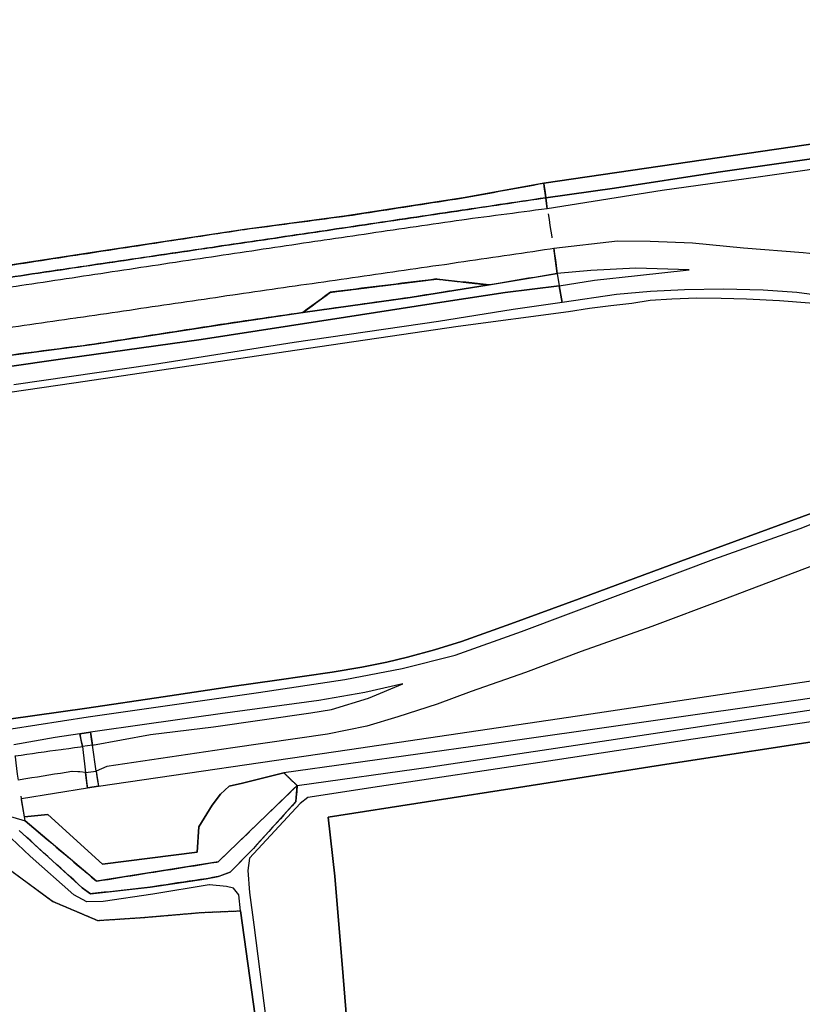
# Model space of a CAD drawing. Extents: x -26035517 to 31750492, y -9237385 to 8160032.
# Tile 5 of 256: x -24750485 to -24615665, y 4251746 to 4421347. Entities that reach past the tile are written whole.
import ezdxf

# ---------------------------------------------------------------- set-up
doc = ezdxf.new("R2010")
doc.units = 0
for name, pattern in [('CULTSCH', [3, 2, -1]), ('DOORGANG', [1000.1, 1000, -0.1]), ('TAL-VLAK', [1000.1, 1000, -0.1]), ('TERR_AFSCH', [1000.1, 1000, -0.1])]:
    doc.linetypes.add(name, pattern=pattern)
doc.layers.add('T-25', color=7, linetype='CONTINUOUS')

msp = doc.modelspace()

# ---------------------------------------------------------------- linework, layer by layer
at = {"layer": 'T-25', "color": 9}
for points in [[(-24491967, 4429024, 4373), (-24490534, 4420902, 4328), (-24490285, 4419180, 4470), (-24490762, 4417923, 4488), (-24507934, 4415401, 4393), (-24534923, 4411455, 4162), (-24547065, 4409759, 4129), (-24573920, 4405829, 4197), (-24612663, 4400156, 4382), (-24660209, 4393193, 4616), (-24660209, 4393193, 4616), (-24673764, 4390702, 4677), (-24694169, 4387549, 4499), (-24711747, 4385225, 4540), (-24736116, 4381515, 4520), (-24758592, 4378069, 4536)], [(-24762435, 4362200, 2232), (-24737591, 4365453, 2192), (-24714877, 4368981, 2212), (-24701733, 4370897, 2212), (-24683212, 4373501, 2248), (-24669633, 4375656, 2159), (-24657874, 4377620, 2252), (-24657553, 4375517, 2204), (-24666859, 4374375, 2151), (-24677019, 4372788, 2212), (-24694363, 4370114, 2204), (-24719229, 4366270, 2325), (-24742663, 4362962, 2159), (-24764287, 4359873, 2228)], [(-24764287, 4359873, 2228), (-24742663, 4362962, 2159), (-24719229, 4366270, 2325), (-24694363, 4370114, 2204), (-24677019, 4372788, 2212), (-24666859, 4374375, 2151), (-24657553, 4375517, 2204), (-24657040, 4372621, 872), (-24665454, 4371426, 763), (-24678316, 4369378, 771), (-24703198, 4365743, 751), (-24727274, 4361945, 775), (-24751517, 4358436, 763)], [(-25063811, 4311247, 823), (-24982047, 4323251, 742), (-24917554, 4332960, 646), (-24870607, 4339763, 763), (-24836687, 4344750, 695), (-24804045, 4349638, 703), (-24774720, 4353941, 687), (-24741159, 4358798, 654), (-24702679, 4364472, 683), (-24674946, 4368568, 791), (-24655967, 4371066, 591), (-24652330, 4371649, 570), (-24648663, 4372112, 561), (-24645010, 4372507, 564), (-24641895, 4373012, 626), (-24638151, 4373271, 630), (-24633841, 4373450, 602), (-24629627, 4373397, 574), (-24625279, 4373266, 541), (-24619584, 4372993, 533), (-24614418, 4372567, 533), (-24610891, 4372162, 557)], [(-24774720, 4353941, 687), (-24741159, 4358798, 654), (-24702679, 4364472, 683), (-24674946, 4368568, 791), (-24655967, 4371066, 591), (-24652330, 4371649, 570), (-24648663, 4372112, 561), (-24645010, 4372507, 564), (-24641895, 4373012, 626), (-24638151, 4373271, 630), (-24633841, 4373450, 602), (-24629627, 4373397, 574), (-24625279, 4373266, 541), (-24619584, 4372993, 533), (-24614418, 4372567, 533)], [(-24995278, 4265211, 742), (-24925882, 4275552, 594), (-24902328, 4279017, 594), (-24872967, 4283192, 622), (-24846874, 4287052, 574), (-24798275, 4294141, 618), (-24769350, 4298307, 602), (-24752343, 4300872, 626), (-24738903, 4302780, 683), (-24725793, 4304725, 610), (-24713932, 4306485, 610), (-24706180, 4307588, 610), (-24696653, 4308953, 622), (-24691534, 4309809, 630), (-24687248, 4310682, 630), (-24683689, 4311540, 634), (-24679054, 4312793, 646), (-24674380, 4314214, 642), (-24665881, 4317276, 634), (-24654115, 4321617, 630), (-24636617, 4328082, 626), (-24614011, 4336366, 622), (-24606137, 4339545, 408)], [(-24751952, 4299225, 892), (-24738674, 4301270, 933), (-24709367, 4305466, 787), (-24694445, 4307675, 860), (-24684613, 4309567, 880), (-24675460, 4311875, 868), (-24664055, 4315968, 884), (-24647380, 4322204, 904), (-24630930, 4328418, 864), (-24616022, 4333710, 888), (-24608245, 4336803, 864)], [(-24614011, 4336366, 622), (-24636617, 4328082, 626), (-24654115, 4321617, 630), (-24665881, 4317276, 634), (-24674380, 4314214, 642), (-24679054, 4312793, 646), (-24683689, 4311540, 634), (-24687248, 4310682, 630), (-24691534, 4309809, 630), (-24696653, 4308953, 622), (-24706180, 4307588, 610), (-24713932, 4306485, 610), (-24725793, 4304725, 610), (-24738903, 4302780, 683), (-24752343, 4300872, 626)], [(-24610736, 4328454, 4382), (-24629330, 4321435, 4459), (-24641561, 4316821, 4487), (-24653767, 4312535, 4447), (-24663327, 4308890, 4382), (-24672735, 4305624, 4443), (-24678590, 4303456, 4451), (-24685319, 4301248, 4471), (-24690703, 4299661, 4459), (-24697468, 4298260, 4471), (-24713750, 4295947, 4399), (-24735452, 4292683, 4390), (-24737332, 4291927, 4382), (-24737959, 4296360, 2087), (-24737959, 4296360, 2087), (-24727937, 4298194, 2131), (-24717115, 4299525, 2159), (-24700305, 4301933, 2204), (-24696748, 4302553, 2228), (-24690419, 4304491, 2075), (-24684479, 4306923, 1994), (-24691042, 4305465, 2026), (-24698961, 4304105, 2046), (-24715934, 4301793, 2034), (-24728584, 4299991, 2034), (-24738267, 4298598, 2014), (-24740151, 4298330, 1978), (-24744383, 4297711, 2018), (-24751508, 4296459, 2026)], [(-24693287, 4238074, 3874), (-24694788, 4256509, 3918), (-24696192, 4273838, 3906), (-24697360, 4283955, 3729), (-24663466, 4289268, 3846), (-24638999, 4293089, 3826), (-24609059, 4297730, 3721), (-24569074, 4303718, 3769), (-24545008, 4307370, 3935), (-24545008, 4307370, 3935), (-24500231, 4313658, 3927), (-24471250, 4317525, 3996), (-24471068, 4314238, 3919), (-24471681, 4301779, 3764), (-24471832, 4287227, 3842), (-24472329, 4254319, 3687), (-24494213, 4259500, 3639), (-24519697, 4264608, 3902), (-24536010, 4267076, 3939), (-24537880, 4251689, 3955)], [(-24750190, 4287208, 4482), (-24738817, 4289052, 4314), (-24736897, 4289317, 4326), (-24693684, 4295659, 4473), (-24654376, 4301447, 4464), (-24595792, 4310200, 4446)], [(-24584108, 4308951, 4425), (-24615960, 4304185, 4413), (-24670334, 4296432, 4407), (-24704960, 4291618, 4374), (-24712121, 4289860, 4383), (-24714371, 4289337, 4404), (-24715865, 4287968, 4428), (-24717310, 4286036, 4416), (-24719629, 4282301, 4410), (-24719890, 4277963, 4269), (-24736246, 4275867, 4377), (-24745660, 4284449, 4455), (-24749663, 4284030, 4386), (-24750190, 4287208, 4482), (-24738817, 4289052, 4314), (-24736897, 4289317, 4326), (-24693684, 4295659, 4473), (-24654376, 4301447, 4464), (-24595792, 4310200, 4446)], [(-24584108, 4308951, 4425), (-24615960, 4304185, 4413), (-24670334, 4296432, 4407), (-24704960, 4291618, 4374), (-24712121, 4289860, 4383), (-24714371, 4289337, 4404), (-24715865, 4287968, 4428), (-24717310, 4286036, 4416), (-24719629, 4282301, 4410), (-24719890, 4277963, 4269), (-24736246, 4275867, 4377), (-24745660, 4284449, 4455), (-24749663, 4284030, 4386)], [(-24545008, 4307370, 3935), (-24569074, 4303718, 3769), (-24609059, 4297730, 3721), (-24638999, 4293089, 3826), (-24663466, 4289268, 3846), (-24697360, 4283955, 3729), (-24696192, 4273838, 3906), (-24694788, 4256509, 3918), (-24693287, 4238074, 3874)], [(-24750568, 4281669, 3495), (-24739702, 4271815, 3515), (-24738275, 4270767, 3523), (-24728010, 4271948, 3418), (-24718333, 4273374, 3434), (-24716293, 4273748, 3495), (-24714203, 4274496, 3495), (-24710218, 4278584, 3426), (-24702899, 4286683, 3358), (-24702695, 4289407, 4353), (-24679643, 4292623, 4399), (-24655902, 4296220, 4362), (-24625680, 4300733, 4358), (-24595576, 4305198, 4326)], [(-24610240, 4300992, 3571), (-24634477, 4297390, 3579), (-24660862, 4293401, 3583), (-24688508, 4289269, 3466), (-24700858, 4287362, 3651), (-24702196, 4286348, 3592), (-24710869, 4276898, 3933), (-24711174, 4274776, 4002), (-24710907, 4271004, 4077), (-24710140, 4265415, 4083), (-24704707, 4222726, 4070)], [(-24708025, 4236104, 4578), (-24712423, 4267848, 4470), (-24712746, 4270622, 4455), (-24713674, 4271772, 4368), (-24714860, 4272053, 4383), (-24717768, 4272353, 4043), (-24717820, 4272341, 4043), (-24727563, 4270737, 4112), (-24736076, 4269440, 4140), (-24738932, 4269419, 4169), (-24741170, 4270578, 4314), (-24748662, 4277282, 4277), (-24751939, 4280384, 4156), (-24753523, 4280510, 4221), (-24762587, 4279375, 4322), (-24777468, 4276542, 4358), (-24797024, 4273743, 4294), (-24812080, 4271421, 4330), (-24826212, 4269250, 4346), (-24838610, 4267350, 4463), (-24857348, 4264672, 4358), (-24867806, 4263189, 4358), (-24944993, 4250951, 4368)]]:
    msp.add_polyline3d(points, dxfattribs=at)
for points in [[(-24660209, 4393193, 4616), (-24612663, 4400156, 4382), (-24573920, 4405829, 4197), (-24547065, 4409759, 4129), (-24534923, 4411455, 4162), (-24507934, 4415401, 4393), (-24490762, 4417923, 4488), (-24490619, 4417944, 4473), (-24490028, 4418031, 4312), (-24488582, 4418209, 3854), (-24488424, 4416650, 3919), (-24488671, 4416063, 3919), (-24509449, 4413021, 3744), (-24533987, 4409266, 3558), (-24567093, 4404497, 3537), (-24590430, 4400791, 3547), (-24612862, 4397554, 3612), (-24630136, 4395058, 3592), (-24648006, 4392325, 3632), (-24659848, 4390672, 3745), (-24660119, 4392604, 4604), (-24660209, 4393193, 4616)], [(-24659616, 4388770, 4645), (-24659848, 4390672, 3745), (-24648006, 4392325, 3632), (-24630136, 4395058, 3592), (-24612862, 4397554, 3612), (-24590430, 4400791, 3547), (-24567093, 4404497, 3537), (-24533987, 4409266, 3558), (-24509449, 4413021, 3744), (-24488671, 4416063, 3919), (-24488424, 4416650, 3919), (-24488582, 4418209, 3854), (-24487105, 4418393, 4292), (-24486201, 4414612, 4397), (-24495815, 4413193, 4381), (-24524217, 4409094, 4292), (-24551423, 4405098, 4312), (-24566199, 4402772, 4273), (-24606260, 4396953, 4326), (-24614819, 4395423, 4475), (-24623260, 4394215, 4544), (-24639809, 4391907, 4560), (-24659616, 4388770, 4645)], [(-24657874, 4377620, 2252), (-24658483, 4381973, 4705), (-24647491, 4383238, 4620), (-24641874, 4383174, 4600), (-24634588, 4382924, 4576), (-24625793, 4382071, 4532), (-24615509, 4381273, 4451), (-24612216, 4380884, 4346), (-24611107, 4373581, 844), (-24616601, 4374375, 844), (-24622406, 4374740, 852), (-24629247, 4374918, 824), (-24635958, 4374813, 791), (-24641820, 4374499, 800), (-24647693, 4374023, 791), (-24657040, 4372621, 872), (-24657553, 4375517, 2204), (-24651463, 4376503, 2159), (-24644050, 4377312, 2183), (-24635149, 4378264, 2272), (-24644340, 4378547, 2187), (-24652104, 4378139, 2187), (-24657874, 4377620, 2252)]]:
    msp.add_polyline3d(points, close=True, dxfattribs=at)
at = {"layer": 'T-25', "linetype": 'TAL-VLAK'}
for points in [[(-24758592, 4378069, 4536), (-24736116, 4381515, 4520), (-24711747, 4385225, 4540), (-24694169, 4387549, 4499), (-24673764, 4390702, 4677), (-24660209, 4393193, 4616), (-24660119, 4392604, 4604), (-24659848, 4390672, 3745), (-24674236, 4388527, 3713), (-24695904, 4385294, 3672), (-24717290, 4382133, 3600), (-24747307, 4377701, 3588), (-24770098, 4374253, 3575)], [(-24770098, 4374253, 3575), (-24747307, 4377701, 3588), (-24717290, 4382133, 3600), (-24695904, 4385294, 3672), (-24674236, 4388527, 3713), (-24659848, 4390672, 3745), (-24659616, 4388770, 4645), (-24674295, 4386842, 4572), (-24698632, 4383271, 4532), (-24723669, 4379530, 4612), (-24750115, 4375549, 4661), (-24769717, 4372711, 4608)], [(-24752063, 4284095, 4326), (-24749551, 4283357, 4374), (-24737247, 4272957, 4382), (-24716307, 4276279, 4464), (-24702695, 4289407, 4353), (-24702899, 4286683, 3358), (-24710218, 4278584, 3426), (-24714203, 4274496, 3495), (-24716293, 4273748, 3495), (-24718333, 4273374, 3434), (-24728010, 4271948, 3418), (-24738275, 4270767, 3523), (-24739702, 4271815, 3515), (-24750568, 4281669, 3495)]]:
    msp.add_polyline3d(points, dxfattribs=at)
at = {"layer": 'T-25', "linetype": 'DOORGANG'}
for points in [[(-24659456, 4387898, 4741), (-24658800, 4383790, 4770)], [(-24749663, 4284030, 4386), (-24750190, 4287208, 4482), (-24750254, 4287593, 4449)]]:
    msp.add_polyline3d(points, dxfattribs=at)
at = {"layer": 'T-25', "linetype": 'TAL-VLAK'}
for points in [[(-24794605, 4357125, 2208), (-24795924, 4361805, 4503), (-24788510, 4362807, 4524), (-24779150, 4364271, 4794), (-24759601, 4367316, 4806), (-24740501, 4370032, 4750), (-24712944, 4374082, 4786), (-24676916, 4379261, 4693), (-24658483, 4381973, 4705), (-24657874, 4377620, 2252), (-24669633, 4375656, 2159), (-24678674, 4376684, 3511), (-24696926, 4374406, 3757), (-24701733, 4370897, 2212), (-24714877, 4368981, 2212), (-24737591, 4365453, 2192), (-24762435, 4362200, 2232), (-24788294, 4358059, 2204), (-24794605, 4357125, 2208)], [(-24701733, 4370897, 2212), (-24696926, 4374406, 3757), (-24678674, 4376684, 3511), (-24669633, 4375656, 2159), (-24683212, 4373501, 2248), (-24701733, 4370897, 2212)], [(-24739139, 4291664, 4330), (-24740453, 4291805, 4415), (-24741498, 4291833, 4415), (-24750716, 4290378, 4499), (-24751246, 4294538, 2228), (-24743005, 4295710, 2131), (-24739679, 4296127, 2087), (-24739139, 4291664, 4330)]]:
    msp.add_polyline3d(points, close=True, dxfattribs=at)
at = {"layer": 'T-25', "linetype": 'CULTSCH'}
for points in [[(-24701733, 4370897, 2212), (-24696926, 4374406, 3757), (-24678674, 4376684, 3511), (-24669633, 4375656, 2159)], [(-24704960, 4291618, 4374), (-24702695, 4289407, 4353)], [(-24857348, 4264672, 4358), (-24856797, 4260695, 4491), (-24817997, 4266226, 4491), (-24789263, 4271027, 4471), (-24764728, 4274994, 4459), (-24754537, 4276619, 4378), (-24744755, 4269471, 4386), (-24737026, 4266192, 4378), (-24729139, 4266709, 4403), (-24719170, 4267566, 4435), (-24712423, 4267848, 4470)]]:
    msp.add_polyline3d(points, dxfattribs=at)
at = {"layer": 'T-25'}
for points in [[(-24701733, 4370897, 2212), (-24696926, 4374406, 3757), (-24678674, 4376684, 3511), (-24669633, 4375656, 2159), (-24683212, 4373501, 2248), (-24701733, 4370897, 2212)], [(-24737959, 4296360, 2087), (-24739679, 4296127, 2087), (-24740151, 4298330, 1978), (-24738267, 4298598, 2014), (-24737959, 4296360, 2087)], [(-24749551, 4283357, 4374), (-24749663, 4284030, 4386), (-24745660, 4284449, 4455), (-24736246, 4275867, 4377), (-24719890, 4277963, 4269), (-24719629, 4282301, 4410), (-24717310, 4286036, 4416), (-24715865, 4287968, 4428), (-24714371, 4289337, 4404), (-24712121, 4289860, 4383), (-24704960, 4291618, 4374), (-24702695, 4289407, 4353), (-24716307, 4276279, 4464), (-24737247, 4272957, 4382), (-24749551, 4283357, 4374)], [(-24737332, 4291927, 4382), (-24736897, 4289317, 4326), (-24738817, 4289052, 4314), (-24739139, 4291664, 4330), (-24737332, 4291927, 4382)]]:
    msp.add_polyline3d(points, close=True, dxfattribs=at)
at = {"layer": 'T-25', "linetype": 'TERR_AFSCH'}
for points in [[(-24737959, 4296360, 2087), (-24738267, 4298598, 2014), (-24740151, 4298330, 1978), (-24739679, 4296127, 2087)], [(-24739139, 4291664, 4330), (-24738817, 4289052, 4314)], [(-24737332, 4291927, 4382), (-24736897, 4289317, 4326)]]:
    msp.add_polyline3d(points, dxfattribs=at)
at = {"layer": 'T-25'}
msp.add_polyline3d([(-24944993, 4250951, 4368), (-24867806, 4263189, 4358), (-24857348, 4264672, 4358), (-24856797, 4260695, 4491), (-24817997, 4266226, 4491), (-24789263, 4271027, 4471), (-24764728, 4274994, 4459), (-24754537, 4276619, 4378), (-24744755, 4269471, 4386), (-24737026, 4266192, 4378), (-24729139, 4266709, 4403), (-24719170, 4267566, 4435), (-24712423, 4267848, 4470), (-24708025, 4236104, 4578)], dxfattribs=at)

doc.saveas('drawing.dxf')
